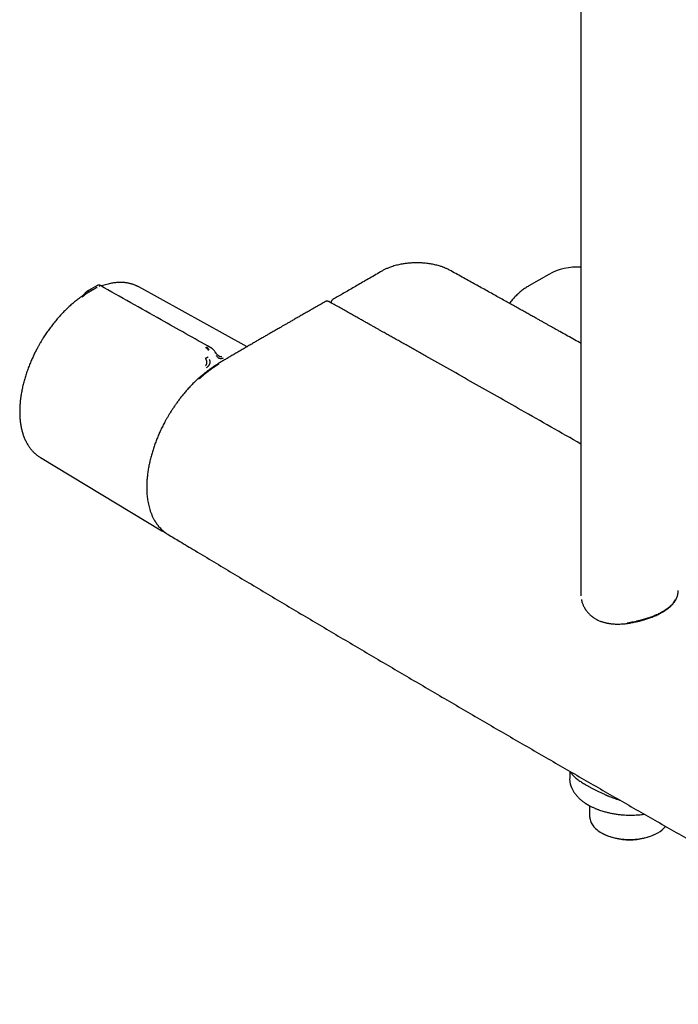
# Model space of a CAD drawing. Header units: millimetres. Extents: x 8 to 1795, y 12 to 2712.
# Tile 1 of 24: x 1468 to 1616, y 271 to 492. Entities that reach past the tile are written whole.
import ezdxf

# ---------------------------------------------------------------- set-up
doc = ezdxf.new("R2010")
doc.units = ezdxf.units.MM

msp = doc.modelspace()

# ---------------------------------------------------------------- linework, layer by layer
at = {"color": 7, "linetype": 'Continuous', "lineweight": 30}
for p, q in [((1594.2, 751.45), (1594.2, 362.86)), ((1586.97, 434.77), (1582.5, 432.19)), ((1485.07, 432.03), (1484.06, 431.46)), ((1485.07, 432.03), (1485.12, 432.06)), ((1485.12, 432.06), (1485.21, 432.11)), ((1485.21, 432.11), (1485.25, 432.12)), ((1519.15, 418.52), (1494.82, 431.96)), ((1494.83, 431.94), (1494.82, 431.95)), ((1483.42, 430.68), (1483.54, 430.75)), ((1484.08, 431.47), (1483.97, 431.4)), ((1538.07, 428.49), (1538.07, 428.36)), ((1472.67, 393.62), (1472.69, 393.61)), ((1472.67, 393.62), (1472.69, 393.61)), ((1472.69, 393.61), (1500.03, 377.13)), ((1501.34, 376.35), (1501.32, 376.36)), ((1594.2, 362.84), (1594.21, 362.68)), ((1594.21, 362.86), (1594.22, 362.47)), ((1591.68, 323.06), (1591.68, 321.39)), ((1596.17, 315.29), (1596.17, 312.88)), ((1598.8, 309.22), (1598.94, 309.14)), ((1611.36, 309.14), (1611.5, 309.22))]:
    msp.add_line(p, q, dxfattribs=at)
at = {"color": 7, "linetype": 'Continuous', "lineweight": 30, "flags": 128}
for points in [[(1500.17, 377.05), (1500.06, 377.11), (1500.03, 377.13)], [(1596.17, 312.88), (1596.18, 312.64), (1596.21, 312.4), (1596.26, 312.17), (1596.33, 311.93), (1596.41, 311.7), (1596.52, 311.46), (1596.64, 311.23), (1596.78, 311.01), (1596.94, 310.79), (1597.12, 310.57), (1597.31, 310.36), (1597.52, 310.15), (1597.75, 309.95), (1597.99, 309.76), (1598.25, 309.57), (1598.52, 309.39), (1598.8, 309.22), (1599.1, 309.05), (1599.42, 308.89), (1599.74, 308.75), (1600.08, 308.61), (1600.43, 308.48), (1600.78, 308.35), (1601.15, 308.24), (1601.53, 308.14), (1601.91, 308.05), (1602.3, 307.97), (1602.7, 307.9), (1603.1, 307.84), (1603.5, 307.79), (1603.91, 307.75), (1604.32, 307.72), (1604.74, 307.7), (1605.15, 307.7), (1605.57, 307.7), (1605.98, 307.72), (1606.39, 307.75), (1606.8, 307.79), (1607.21, 307.84), (1607.61, 307.9), (1608.01, 307.97), (1608.4, 308.05), (1608.78, 308.14), (1609.15, 308.24), (1609.52, 308.35), (1609.88, 308.48), (1610.23, 308.61), (1610.56, 308.75), (1610.89, 308.89), (1611.2, 309.05), (1611.5, 309.22)]]:
    msp.add_lwpolyline(points, dxfattribs=at)
at = {"color": 7, "linetype": 'Continuous', "lineweight": 30}
for centre, radius, start, end in [((1593.31, 423.41), 13.01, 86.0788, 119.1704), ((1608.41, 314.79), 6.37, 299.0036, 319.5765), ((1605.15, 321.08), 13.46, 242.5354, 297.4592)]:
    msp.add_arc(centre, radius, start, end, dxfattribs=at)
for points, knots in [([(1564.66, 435.75), (1564.55, 435.81), (1564.33, 435.92), (1564.02, 436.07), (1563.73, 436.2), (1563.48, 436.3), (1563.27, 436.38), (1563.02, 436.48), (1562.72, 436.58), (1562.31, 436.7), (1561.86, 436.83), (1561.36, 436.95), (1560.87, 437.05), (1560.37, 437.14), (1559.85, 437.22), (1559.29, 437.29), (1558.74, 437.33), (1558.2, 437.36), (1557.71, 437.38), (1557.22, 437.38), (1556.73, 437.38), (1556.23, 437.35), (1555.74, 437.32), (1555.31, 437.28), (1554.89, 437.23), (1554.47, 437.17), (1554, 437.1), (1553.5, 437), (1552.98, 436.88), (1552.44, 436.75), (1551.9, 436.59), (1551.31, 436.39), (1550.7, 436.14), (1550.06, 435.86), (1549.68, 435.64), (1549.48, 435.53)], [0, 0, 0, 0, 0.027488, 0.051892, 0.073227, 0.091503, 0.106728, 0.118929, 0.144279, 0.168316, 0.202276, 0.233783, 0.267129, 0.297349, 0.329585, 0.363837, 0.400103, 0.43001, 0.460623, 0.489669, 0.516891, 0.549515, 0.579046, 0.605474, 0.629024, 0.654443, 0.683636, 0.71661, 0.748578, 0.783453, 0.820571, 0.857296, 0.905197, 0.95238, 1, 1, 1, 1]), ([(1549.48, 435.53), (1549.02, 435.26), (1548.12, 434.74), (1546.77, 433.95), (1545.46, 433.19), (1544.18, 432.45), (1542.94, 431.73), (1541.74, 431.04), (1540.58, 430.37), (1539.48, 429.74), (1538.77, 429.33), (1538.42, 429.13)], [0, 0, 0, 0, 0.124286, 0.246108, 0.365163, 0.481188, 0.59396, 0.701554, 0.8061, 0.907601, 1, 1, 1, 1]), ([(1594.2, 419.27), (1594.1, 419.33), (1593.49, 419.67), (1592.4, 420.29), (1590.94, 421.11), (1589.83, 421.73), (1589.05, 422.17), (1588.58, 422.43), (1588.08, 422.71), (1587.55, 423.01), (1586.99, 423.32), (1586.4, 423.65), (1585.79, 423.99), (1585.15, 424.35), (1584.42, 424.76), (1583.62, 425.21), (1582.73, 425.7), (1581.8, 426.22), (1580.83, 426.77), (1579.81, 427.33), (1578.75, 427.93), (1577.64, 428.54), (1576.49, 429.18), (1575.3, 429.85), (1574.07, 430.54), (1572.79, 431.25), (1571.49, 431.97), (1570.18, 432.7), (1568.85, 433.44), (1567.48, 434.19), (1566.08, 434.97), (1565.14, 435.49), (1564.66, 435.75)], [0, 0, 0, 0, 0.01044, 0.061492, 0.111152, 0.15942, 0.174372, 0.190191, 0.207086, 0.225058, 0.244106, 0.263862, 0.284657, 0.306491, 0.329363, 0.357946, 0.388001, 0.419528, 0.452526, 0.486997, 0.522939, 0.560354, 0.59924, 0.639598, 0.681429, 0.724731, 0.769504, 0.813067, 0.857939, 0.904118, 0.951656, 1, 1, 1, 1]), ([(1485.47, 431.85), (1485.4, 431.81), (1485.24, 431.72), (1485.04, 431.61), (1484.89, 431.53), (1484.8, 431.47), (1484.7, 431.41), (1484.6, 431.36), (1484.5, 431.3), (1484.39, 431.24), (1484.28, 431.17), (1484.18, 431.12), (1484.12, 431.08), (1484.08, 431.06), (1484.04, 431.04), (1484.01, 431.02), (1483.97, 430.99), (1483.9, 430.95), (1483.81, 430.9), (1483.71, 430.84), (1483.64, 430.8), (1483.6, 430.78), (1483.57, 430.76), (1483.55, 430.75), (1483.54, 430.75), (1483.54, 430.75), (1483.54, 430.75), (1483.54, 430.75), (1483.54, 430.75)], [0, 0, 0, 0, 0.1055193, 0.2235523, 0.2659293, 0.3098127, 0.3552034, 0.4020957, 0.4504796, 0.5003418, 0.5577956, 0.6250117, 0.644201, 0.6640355, 0.6845086, 0.7056127, 0.7273402, 0.7496827, 0.8264739, 0.8887427, 0.9369068, 0.9639982, 0.9834884, 0.9954697, 0.998664, 0.9995641, 0.9998401, 1, 1, 1, 1]), ([(1486.18, 432.25), (1486.13, 432.28), (1486.04, 432.32), (1485.91, 432.35), (1485.8, 432.35), (1485.73, 432.34), (1485.68, 432.33), (1485.64, 432.32), (1485.61, 432.31), (1485.58, 432.3), (1485.53, 432.28), (1485.48, 432.25), (1485.42, 432.23), (1485.35, 432.19), (1485.28, 432.15), (1485.25, 432.13)], [0, 0, 0, 0, 0.1412719, 0.2596874, 0.3222354, 0.3800482, 0.4223633, 0.439743, 0.4586236, 0.5070439, 0.5671088, 0.6771006, 0.7561215, 0.8636816, 1, 1, 1, 1]), ([(1486.18, 432.25), (1486.18, 432.25), (1486.18, 432.25), (1486.16, 432.25), (1486.11, 432.22), (1486.03, 432.17), (1485.93, 432.11), (1485.88, 432.08)], [0, 0, 0, 0, 0.044241, 0.263304, 0.465229, 0.746562, 1, 1, 1, 1]), ([(1510.98, 418.3), (1507.26, 420.39), (1498.99, 425.04), (1490.73, 429.69), (1486.18, 432.25)], [0, 0, 0, 0, 0.449624, 1, 1, 1, 1]), ([(1494.83, 431.95), (1494.8, 431.96), (1494.74, 432), (1494.64, 432.05), (1494.5, 432.12), (1494.33, 432.2), (1494.13, 432.29), (1493.89, 432.39), (1493.65, 432.48), (1493.4, 432.56), (1493.12, 432.65), (1492.81, 432.73), (1492.49, 432.8), (1492.2, 432.85), (1491.96, 432.89), (1491.77, 432.91), (1491.61, 432.93), (1491.46, 432.94), (1491.3, 432.95), (1491.1, 432.96), (1490.85, 432.97), (1490.54, 432.97), (1490.19, 432.96), (1489.8, 432.94), (1489.38, 432.89), (1488.94, 432.83), (1488.45, 432.74), (1487.91, 432.62), (1487.33, 432.46), (1486.81, 432.3), (1486.49, 432.18), (1486.38, 432.14)], [0, 0, 0, 0, 0.0082153, 0.0211291, 0.0379642, 0.0609807, 0.0887531, 0.1212761, 0.1564553, 0.1899018, 0.2214776, 0.2673259, 0.3085854, 0.3452819, 0.3738659, 0.3975123, 0.4161883, 0.4322033, 0.4510184, 0.4728504, 0.5042574, 0.5402514, 0.580701, 0.6245215, 0.6712688, 0.7208711, 0.7732462, 0.8339475, 0.8977146, 0.9629283, 1, 1, 1, 1]), ([(1582.5, 432.19), (1582.38, 432.12), (1582.12, 431.96), (1581.72, 431.71), (1581.32, 431.43), (1580.93, 431.14), (1580.55, 430.83), (1580.18, 430.51), (1579.81, 430.17), (1579.46, 429.81), (1579.11, 429.45), (1578.78, 429.06), (1578.46, 428.67), (1578.25, 428.4), (1578.15, 428.26)], [0, 0, 0, 0, 0.073083, 0.156022, 0.239155, 0.322523, 0.406165, 0.490119, 0.574422, 0.659107, 0.744206, 0.829746, 0.91575, 1, 1, 1, 1]), ([(1481.79, 429.67), (1481.66, 429.57), (1481.39, 429.38), (1480.98, 429.07), (1480.58, 428.75), (1480.17, 428.42), (1479.77, 428.08), (1479.37, 427.73), (1478.97, 427.36), (1478.58, 426.99), (1478.19, 426.61), (1477.81, 426.21), (1477.43, 425.81), (1477.05, 425.4), (1476.68, 424.98), (1476.32, 424.56), (1475.96, 424.13), (1475.6, 423.68), (1475.26, 423.24), (1474.92, 422.78), (1474.58, 422.33), (1474.26, 421.87), (1473.94, 421.41), (1473.64, 420.95), (1473.37, 420.53), (1473.14, 420.16), (1472.94, 419.82), (1472.76, 419.52), (1472.64, 419.32), (1472.59, 419.23)], [0, 0, 0, 0, 0.0383446, 0.078014, 0.1176708, 0.1573143, 0.1969436, 0.2365576, 0.2761554, 0.3157354, 0.3552962, 0.3948355, 0.4343506, 0.4738378, 0.5132925, 0.5527078, 0.5920744, 0.6313788, 0.6706009, 0.7097089, 0.7486505, 0.7873326, 0.8255716, 0.8629497, 0.8982681, 0.9280452, 0.9518193, 0.9797846, 1, 1, 1, 1]), ([(1483.17, 430.93), (1483.12, 430.89), (1483.03, 430.83), (1482.92, 430.73), (1482.83, 430.64), (1482.76, 430.56), (1482.68, 430.48), (1482.63, 430.42), (1482.57, 430.36), (1482.5, 430.28), (1482.4, 430.18), (1482.28, 430.06), (1482.14, 429.93), (1481.97, 429.8), (1481.85, 429.71), (1481.79, 429.67)], [0, 0, 0, 0, 0.095163, 0.169303, 0.228977, 0.302533, 0.360489, 0.389509, 0.431223, 0.485937, 0.554509, 0.639467, 0.743326, 0.863933, 1, 1, 1, 1]), ([(1483.42, 430.68), (1483.4, 430.67), (1483.36, 430.64), (1483.3, 430.61), (1483.25, 430.58), (1483.2, 430.55), (1483.16, 430.52), (1483.08, 430.47), (1482.96, 430.39), (1482.79, 430.26), (1482.66, 430.14), (1482.56, 430.05), (1482.5, 429.99), (1482.4, 429.91), (1482.27, 429.78), (1482.15, 429.69), (1482.09, 429.64)], [0, 0, 0, 0, 0.0579915, 0.1097704, 0.1551212, 0.1938851, 0.2259487, 0.251235, 0.3837723, 0.500699, 0.6201195, 0.6621993, 0.7054911, 0.7500355, 0.865862, 1, 1, 1, 1]), ([(1483.28, 430.99), (1483.28, 430.99), (1483.26, 430.98), (1483.23, 430.96), (1483.19, 430.94), (1483.17, 430.92), (1483.16, 430.92)], [0, 0, 0, 0, 0.091302, 0.394815, 0.898322, 1, 1, 1, 1]), ([(1483.97, 431.42), (1483.87, 431.36), (1483.65, 431.23), (1483.39, 431.08), (1483.24, 430.98), (1483.2, 430.96)], [0, 0, 0, 0, 0.392363, 0.831482, 1, 1, 1, 1]), ([(1483.6, 431.18), (1483.57, 431.15), (1483.49, 431.09), (1483.42, 430.97), (1483.39, 430.85), (1483.39, 430.75), (1483.41, 430.7), (1483.42, 430.68)], [0, 0, 0, 0, 0.267043, 0.533283, 0.776145, 0.888556, 1, 1, 1, 1]), ([(1536.8, 428.67), (1536.47, 428.48), (1535.76, 428.08), (1534.71, 427.48), (1533.67, 426.88), (1532.68, 426.32), (1531.74, 425.78), (1530.85, 425.27), (1530.04, 424.8), (1529.29, 424.37), (1528.6, 423.98), (1527.96, 423.61), (1527.37, 423.27), (1526.81, 422.95), (1526.32, 422.66), (1525.87, 422.41), (1525.45, 422.16), (1525, 421.9), (1524.52, 421.63), (1523.96, 421.3), (1523.3, 420.92), (1522.55, 420.49), (1521.78, 420.04), (1520.99, 419.58), (1520.19, 419.12), (1519.35, 418.63), (1518.48, 418.12), (1517.56, 417.59), (1516.94, 417.22), (1516.62, 417.04)], [0, 0, 0, 0, 0.050285, 0.104172, 0.155583, 0.204518, 0.250975, 0.294955, 0.336456, 0.372322, 0.406105, 0.437805, 0.467421, 0.494954, 0.520403, 0.540603, 0.561384, 0.583594, 0.607232, 0.632299, 0.667285, 0.704721, 0.744606, 0.782289, 0.821925, 0.863514, 0.907056, 0.952551, 1, 1, 1, 1]), ([(1537.56, 428.65), (1537.51, 428.67), (1537.41, 428.72), (1537.26, 428.75), (1537.13, 428.76), (1537.02, 428.75), (1536.91, 428.72), (1536.84, 428.68), (1536.81, 428.67)], [0, 0, 0, 0, 0.187625, 0.416359, 0.547102, 0.688495, 0.839875, 1, 1, 1, 1]), ([(1594.2, 396.63), (1589.73, 399.18), (1581.69, 403.77), (1570.07, 410.35), (1562.58, 414.58), (1558.31, 416.99), (1557.26, 417.58), (1556.2, 418.18), (1555.17, 418.76), (1554.32, 419.24), (1553.66, 419.61), (1553.18, 419.88), (1552.71, 420.14), (1552.25, 420.4), (1551.79, 420.66), (1551.34, 420.91), (1550.89, 421.17), (1550.44, 421.42), (1549.97, 421.69), (1549.46, 421.97), (1548.91, 422.28), (1548.31, 422.62), (1547.67, 422.98), (1546.99, 423.36), (1546.26, 423.77), (1545.49, 424.2), (1544.67, 424.66), (1543.8, 425.15), (1542.87, 425.67), (1541.9, 426.22), (1540.88, 426.79), (1539.82, 427.38), (1538.7, 428.01), (1537.94, 428.43), (1537.56, 428.65)], [0, 0, 0, 0, 0.236947, 0.425955, 0.614962, 0.633591, 0.65222, 0.670848, 0.689265, 0.707141, 0.71572, 0.724168, 0.732484, 0.740669, 0.748722, 0.756645, 0.764436, 0.7725, 0.780587, 0.789502, 0.799244, 0.809813, 0.821209, 0.833207, 0.846004, 0.859598, 0.87399, 0.889499, 0.905838, 0.923009, 0.94101, 0.959842, 0.979506, 1, 1, 1, 1]), ([(1538.43, 429.13), (1538.39, 429.1), (1538.33, 429.06), (1538.25, 428.98), (1538.19, 428.9), (1538.13, 428.79), (1538.08, 428.65), (1538.07, 428.54), (1538.07, 428.49)], [0, 0, 0, 0, 0.158072, 0.307855, 0.448335, 0.578893, 0.809101, 1, 1, 1, 1]), ([(1472.59, 419.23), (1472.48, 419.04), (1472.33, 418.78), (1472.12, 418.4), (1471.94, 418.06), (1471.73, 417.67), (1471.52, 417.25), (1471.3, 416.81), (1471.09, 416.35), (1470.87, 415.88), (1470.66, 415.4), (1470.45, 414.91), (1470.25, 414.41), (1470.05, 413.91), (1469.86, 413.4), (1469.68, 412.88), (1469.5, 412.37), (1469.34, 411.85), (1469.18, 411.33), (1469.04, 410.81), (1468.9, 410.29), (1468.77, 409.76), (1468.65, 409.24), (1468.54, 408.72), (1468.45, 408.21), (1468.36, 407.69), (1468.28, 407.18), (1468.22, 406.67), (1468.16, 406.16), (1468.12, 405.66), (1468.08, 405.16), (1468.06, 404.66), (1468.05, 404.17), (1468.05, 403.69), (1468.06, 403.21), (1468.08, 402.74), (1468.11, 402.28), (1468.16, 401.82), (1468.22, 401.37), (1468.28, 400.93), (1468.36, 400.49), (1468.45, 400.06), (1468.55, 399.64), (1468.66, 399.24), (1468.79, 398.83), (1468.92, 398.44), (1469.07, 398.06), (1469.22, 397.69), (1469.39, 397.33), (1469.57, 396.98), (1469.76, 396.64), (1469.96, 396.32), (1470.17, 396), (1470.39, 395.7), (1470.62, 395.41), (1470.86, 395.13), (1471.11, 394.86), (1471.37, 394.61), (1471.64, 394.37), (1471.92, 394.14), (1472.21, 393.92), (1472.46, 393.75), (1472.62, 393.66), (1472.67, 393.62)], [0, 0, 0, 0, 0.018816, 0.026309, 0.038765, 0.051683, 0.065532, 0.079982, 0.0949, 0.11018, 0.125748, 0.141547, 0.157535, 0.17368, 0.189957, 0.206345, 0.222829, 0.239394, 0.256032, 0.272731, 0.289485, 0.306288, 0.323133, 0.340017, 0.356936, 0.373885, 0.390861, 0.407863, 0.424888, 0.441933, 0.458997, 0.476078, 0.493174, 0.510284, 0.527408, 0.544542, 0.561687, 0.578841, 0.596002, 0.61317, 0.630343, 0.647519, 0.664699, 0.681879, 0.69906, 0.716239, 0.733415, 0.750588, 0.767756, 0.784918, 0.802073, 0.819222, 0.836365, 0.853502, 0.870635, 0.887766, 0.904898, 0.922034, 0.939179, 0.956339, 0.973519, 0.990725, 1, 1, 1, 1]), ([(1510.63, 417.74), (1510.59, 417.82), (1510.51, 417.98), (1510.35, 418.19), (1510.19, 418.36), (1510.07, 418.44), (1510.02, 418.48)], [0, 0, 0, 0, 0.265295, 0.517666, 0.760452, 1, 1, 1, 1]), ([(1510.5, 417.66), (1510.44, 417.73), (1510.34, 417.88), (1510.17, 418.08), (1509.99, 418.25), (1509.86, 418.32), (1509.79, 418.35)], [0, 0, 0, 0, 0.265521, 0.518395, 0.761069, 1, 1, 1, 1]), ([(1512.1, 417.21), (1512.05, 417.3), (1511.94, 417.45), (1511.78, 417.64), (1511.65, 417.79), (1511.55, 417.88), (1511.47, 417.95), (1511.39, 418.02), (1511.28, 418.11), (1511.13, 418.21), (1511.02, 418.28), (1510.96, 418.31)], [0, 0, 0, 0, 0.1890907, 0.3456169, 0.4679475, 0.5553315, 0.6043685, 0.669227, 0.756905, 0.8672131, 1, 1, 1, 1]), ([(1511.89, 417.06), (1511.93, 417.09), (1512, 417.14), (1512.07, 417.19), (1512.11, 417.21), (1512.1, 417.21), (1512.1, 417.21)], [0, 0, 0, 0, 0.339023, 0.67717, 0.986559, 1, 1, 1, 1]), ([(1512.86, 416.41), (1512.81, 416.44), (1512.73, 416.49), (1512.59, 416.6), (1512.48, 416.71), (1512.4, 416.8), (1512.34, 416.87), (1512.28, 416.95), (1512.19, 417.07), (1512.13, 417.17), (1512.1, 417.22)], [0, 0, 0, 0, 0.167119, 0.294535, 0.49673, 0.568777, 0.632344, 0.709151, 0.831203, 1, 1, 1, 1]), ([(1513.76, 415.93), (1513.7, 415.9), (1513.57, 415.85), (1513.37, 415.81), (1513.17, 415.81), (1512.97, 415.85), (1512.81, 415.92), (1512.68, 416.01), (1512.56, 416.12), (1512.41, 416.28), (1512.31, 416.43), (1512.25, 416.5)], [0, 0, 0, 0, 0.12498, 0.249974, 0.375129, 0.4995, 0.626711, 0.691987, 0.75435, 0.875912, 1, 1, 1, 1]), ([(1516.62, 417.04), (1516.32, 416.86), (1515.74, 416.53), (1514.9, 416.03), (1514.09, 415.55), (1513.32, 415.09), (1512.82, 414.78), (1512.58, 414.63)], [0, 0, 0, 0, 0.219597, 0.429338, 0.629285, 0.819492, 1, 1, 1, 1]), ([(1512.85, 416.42), (1512.89, 416.4), (1512.95, 416.36), (1513.05, 416.32), (1513.18, 416.28), (1513.3, 416.28), (1513.42, 416.29), (1513.48, 416.32), (1513.52, 416.33)], [0, 0, 0, 0, 0.144184, 0.286189, 0.418383, 0.692421, 0.838755, 1, 1, 1, 1]), ([(1512.58, 414.63), (1512.39, 414.51), (1512.04, 414.29), (1511.53, 413.96), (1511.07, 413.64), (1510.66, 413.35), (1510.29, 413.08), (1509.97, 412.84), (1509.7, 412.63), (1509.47, 412.45), (1509.27, 412.29), (1509.09, 412.14), (1508.91, 411.99), (1508.72, 411.83), (1508.54, 411.66), (1508.39, 411.53), (1508.29, 411.44), (1508.25, 411.41), (1508.23, 411.39), (1508.22, 411.38), (1508.22, 411.37), (1508.21, 411.37), (1508.22, 411.37), (1508.22, 411.37)], [0, 0, 0, 0, 0.123789, 0.237432, 0.340854, 0.434019, 0.516918, 0.589547, 0.651907, 0.703995, 0.746063, 0.786121, 0.827955, 0.871573, 0.91699, 0.957954, 0.975822, 0.982526, 0.987306, 0.988936, 0.990839, 0.995805, 1, 1, 1, 1]), ([(1512.83, 414.61), (1512.63, 414.48), (1512.25, 414.24), (1511.7, 413.87), (1511.17, 413.52), (1510.68, 413.16), (1510.15, 412.76), (1509.58, 412.31), (1508.97, 411.8), (1508.57, 411.44), (1508.37, 411.26)], [0, 0, 0, 0, 0.131159, 0.253724, 0.369247, 0.479525, 0.586401, 0.724, 0.861491, 1, 1, 1, 1]), ([(1509.78, 414.21), (1509.81, 414.23), (1509.87, 414.28), (1509.95, 414.36), (1510.02, 414.45), (1510.06, 414.54), (1510.1, 414.65), (1510.12, 414.77), (1510.13, 414.89), (1510.13, 415.01), (1510.12, 415.15), (1510.09, 415.31), (1510.05, 415.44), (1510.03, 415.52), (1510.01, 415.57), (1509.99, 415.63), (1509.97, 415.69), (1509.94, 415.76), (1509.91, 415.83), (1509.88, 415.89), (1509.86, 415.93), (1509.86, 415.94), (1509.86, 415.94), (1509.85, 415.94), (1509.85, 415.94), (1509.85, 415.94), (1509.85, 415.94), (1509.85, 415.94)], [0, 0, 0, 0, 0.069387, 0.134485, 0.194662, 0.249743, 0.307068, 0.376636, 0.440738, 0.499957, 0.574105, 0.657507, 0.749996, 0.772318, 0.798284, 0.82785, 0.860957, 0.897534, 0.937489, 0.984145, 0.995886, 0.998893, 0.999683, 0.9999, 0.999964, 0.999986, 1, 1, 1, 1]), ([(1509.85, 415.94), (1509.87, 415.95), (1509.9, 415.96), (1509.99, 416.01), (1510.12, 416.08), (1510.27, 416.15), (1510.37, 416.2), (1510.42, 416.22)], [0, 0, 0, 0, 0.111887, 0.22473, 0.467859, 0.733586, 1, 1, 1, 1]), ([(1510.07, 413.83), (1510.14, 413.88), (1510.27, 413.98), (1510.41, 414.11), (1510.5, 414.2), (1510.54, 414.24), (1510.59, 414.3), (1510.65, 414.38), (1510.7, 414.47), (1510.75, 414.56), (1510.79, 414.64), (1510.81, 414.71), (1510.84, 414.78), (1510.86, 414.86), (1510.88, 414.97), (1510.88, 415.16), (1510.83, 415.38), (1510.76, 415.55), (1510.72, 415.63)], [0, 0, 0, 0, 0.125554, 0.251039, 0.290001, 0.310057, 0.344618, 0.393554, 0.456767, 0.493798, 0.534579, 0.576341, 0.60187, 0.627562, 0.693703, 0.759502, 0.875658, 1, 1, 1, 1]), ([(1508.13, 411.29), (1507.87, 411.06), (1507.37, 410.59), (1506.65, 409.85), (1505.96, 409.12), (1505.32, 408.39), (1504.72, 407.68), (1504.16, 406.97), (1503.64, 406.28), (1503.16, 405.61), (1502.71, 404.96), (1502.28, 404.32), (1501.88, 403.68), (1501.5, 403.05), (1501.16, 402.46), (1500.85, 401.92), (1500.49, 401.25), (1500.07, 400.43), (1499.62, 399.47), (1499.19, 398.51), (1498.81, 397.56), (1498.44, 396.59), (1498.11, 395.6), (1497.79, 394.6), (1497.51, 393.58), (1497.26, 392.55), (1497.05, 391.51), (1496.87, 390.46), (1496.76, 389.62), (1496.7, 389), (1496.66, 388.58), (1496.64, 388.19), (1496.62, 387.84), (1496.61, 387.53), (1496.6, 387.27), (1496.6, 387.05), (1496.6, 386.88), (1496.6, 386.76), (1496.6, 386.64), (1496.6, 386.51), (1496.61, 386.33), (1496.62, 386.02), (1496.64, 385.57), (1496.69, 385), (1496.76, 384.4), (1496.85, 383.77), (1496.97, 383.14), (1497.13, 382.5), (1497.31, 381.87), (1497.52, 381.23), (1497.74, 380.7), (1497.92, 380.28), (1498.07, 379.99), (1498.2, 379.73), (1498.32, 379.52), (1498.41, 379.36), (1498.48, 379.25), (1498.53, 379.17), (1498.56, 379.11), (1498.61, 379.04), (1498.68, 378.94), (1498.77, 378.8), (1498.88, 378.64), (1499.01, 378.47), (1499.14, 378.29), (1499.34, 378.05), (1499.6, 377.75), (1499.93, 377.42), (1500.28, 377.11), (1500.62, 376.83), (1500.96, 376.58), (1501.2, 376.43), (1501.32, 376.36)], [0, 0, 0, 0, 0.024328, 0.047742, 0.070241, 0.091823, 0.112487, 0.13223, 0.15105, 0.168947, 0.18592, 0.201969, 0.218847, 0.234566, 0.249129, 0.262536, 0.274791, 0.298093, 0.32185, 0.343847, 0.366226, 0.388989, 0.412135, 0.435667, 0.459637, 0.484059, 0.508931, 0.534249, 0.560014, 0.570445, 0.580948, 0.591037, 0.600025, 0.607907, 0.614682, 0.620351, 0.624576, 0.627872, 0.630304, 0.633524, 0.638245, 0.644466, 0.658715, 0.674197, 0.690916, 0.708874, 0.727831, 0.746959, 0.766189, 0.787411, 0.808753, 0.819979, 0.830922, 0.840389, 0.848262, 0.854542, 0.859227, 0.861242, 0.863413, 0.866328, 0.869987, 0.875837, 0.882808, 0.890185, 0.897858, 0.905826, 0.922339, 0.939994, 0.956189, 0.971605, 0.986207, 1, 1, 1, 1]), ([(1508.37, 411.26), (1508.35, 411.27), (1508.31, 411.3), (1508.24, 411.32), (1508.19, 411.32), (1508.15, 411.31), (1508.14, 411.3), (1508.13, 411.29)], [0, 0, 0, 0, 0.204157, 0.419938, 0.644231, 0.873034, 1, 1, 1, 1]), ([(1500.03, 377.13), (1500.13, 377.08), (1500.33, 376.96), (1500.56, 376.83), (1500.7, 376.77), (1500.72, 376.76)], [0, 0, 0, 0, 0.438975, 0.915506, 1, 1, 1, 1]), ([(1501.34, 376.35), (1502.24, 375.81), (1504.28, 374.58), (1509.13, 371.67), (1515.9, 367.61), (1524.34, 362.56), (1532.79, 357.54), (1541.25, 352.52), (1549.72, 347.52), (1558.2, 342.54), (1566.69, 337.57), (1575.18, 332.61), (1583.69, 327.67), (1592.2, 322.75), (1600.72, 317.84), (1609.25, 312.94), (1617.79, 308.06), (1626.34, 303.2), (1634.9, 298.35), (1643.46, 293.51), (1652.03, 288.69), (1660.61, 283.88), (1669.2, 279.09), (1676.68, 274.94), (1681.76, 272.13), (1683.97, 270.9), (1684.44, 270.65)], [0, 0, 0, 0, 0.014837, 0.033782, 0.080296, 0.126811, 0.173326, 0.219842, 0.266358, 0.312874, 0.359391, 0.405908, 0.452425, 0.498943, 0.54546, 0.591977, 0.638495, 0.685012, 0.731528, 0.778045, 0.824561, 0.871076, 0.917591, 0.964106, 0.992404, 1, 1, 1, 1]), ([(1615.45, 361.47), (1615.49, 361.53), (1615.56, 361.65), (1615.64, 361.81), (1615.7, 361.93), (1615.75, 362.04), (1615.8, 362.17), (1615.87, 362.35), (1615.96, 362.62), (1616.03, 362.95), (1616.09, 363.32), (1616.09, 363.58), (1616.1, 363.7)], [0, 0, 0, 0, 0.0895964, 0.1613837, 0.2153473, 0.2586854, 0.3040941, 0.4000168, 0.5035751, 0.6698899, 0.8451947, 1, 1, 1, 1]), ([(1594.33, 361.66), (1594.33, 361.62), (1594.36, 361.44), (1594.44, 361.15), (1594.56, 360.79), (1594.68, 360.47), (1594.8, 360.2), (1594.92, 359.97), (1595.03, 359.77), (1595.13, 359.61), (1595.22, 359.46), (1595.3, 359.34), (1595.38, 359.22), (1595.48, 359.09), (1595.61, 358.93), (1595.76, 358.74), (1595.95, 358.54), (1596.14, 358.35), (1596.32, 358.18), (1596.49, 358.03), (1596.65, 357.9), (1596.81, 357.78), (1596.97, 357.66), (1597.15, 357.54), (1597.38, 357.4), (1597.66, 357.23), (1597.99, 357.06), (1598.34, 356.9), (1598.71, 356.76), (1599.05, 356.64), (1599.37, 356.55), (1599.66, 356.47), (1599.93, 356.41), (1600.17, 356.36), (1600.36, 356.32), (1600.53, 356.3), (1600.7, 356.27), (1600.9, 356.24), (1601.13, 356.22), (1601.4, 356.19), (1601.72, 356.17), (1602.09, 356.15), (1602.51, 356.15), (1603, 356.15), (1603.54, 356.18), (1604.11, 356.23), (1604.5, 356.28), (1604.69, 356.3)], [0, 0, 0, 0, 0.011051, 0.047992, 0.081272, 0.110927, 0.136973, 0.159413, 0.178542, 0.195348, 0.209882, 0.22212, 0.233332, 0.247211, 0.264476, 0.285123, 0.308948, 0.331953, 0.352579, 0.370834, 0.388177, 0.402866, 0.418319, 0.435731, 0.455107, 0.482616, 0.512669, 0.542771, 0.572655, 0.602316, 0.625461, 0.648339, 0.668893, 0.686396, 0.700858, 0.711933, 0.723948, 0.738242, 0.754818, 0.773744, 0.795988, 0.821896, 0.851471, 0.884713, 0.921618, 0.962178, 1, 1, 1, 1]), ([(1604.62, 356.46), (1604.86, 356.5), (1605.33, 356.56), (1606.02, 356.68), (1606.54, 356.79), (1606.92, 356.87), (1607.16, 356.93), (1607.4, 356.98), (1607.62, 357.04), (1607.84, 357.1), (1608.16, 357.19), (1608.56, 357.3), (1609.05, 357.46), (1609.52, 357.62), (1609.98, 357.78), (1610.41, 357.95), (1610.83, 358.12), (1611.26, 358.31), (1611.72, 358.52), (1612.2, 358.76), (1612.63, 359), (1613, 359.23), (1613.24, 359.38), (1613.4, 359.49), (1613.48, 359.54), (1613.56, 359.6), (1613.64, 359.66), (1613.72, 359.72), (1613.83, 359.8), (1613.97, 359.91), (1614.15, 360.06), (1614.33, 360.22), (1614.52, 360.39), (1614.7, 360.57), (1614.94, 360.83), (1615.21, 361.16), (1615.4, 361.45), (1615.49, 361.59)], [0, 0, 0, 0, 0.051978, 0.101502, 0.148574, 0.166399, 0.183846, 0.200915, 0.217607, 0.233921, 0.249859, 0.287553, 0.324535, 0.360812, 0.396385, 0.431261, 0.465444, 0.498938, 0.540321, 0.584139, 0.630398, 0.66227, 0.695207, 0.70401, 0.712887, 0.721837, 0.730859, 0.739956, 0.749125, 0.768743, 0.790085, 0.813152, 0.837944, 0.864461, 0.88943, 0.944715, 1, 1, 1, 1]), ([(1604.69, 356.31), (1604.86, 356.33), (1605.21, 356.38), (1605.71, 356.47), (1606.19, 356.56), (1606.62, 356.66), (1607, 356.74), (1607.32, 356.82), (1607.6, 356.9), (1607.85, 356.96), (1608.09, 357.03), (1608.33, 357.1), (1608.65, 357.19), (1609.03, 357.31), (1609.5, 357.47), (1609.96, 357.63), (1610.43, 357.82), (1610.9, 358.01), (1611.35, 358.21), (1611.78, 358.41), (1612.17, 358.62), (1612.48, 358.79), (1612.74, 358.94), (1612.97, 359.08), (1613.22, 359.25), (1613.46, 359.41), (1613.69, 359.58), (1613.89, 359.74), (1614.08, 359.9), (1614.24, 360.04), (1614.36, 360.15), (1614.45, 360.23), (1614.52, 360.3), (1614.61, 360.39), (1614.73, 360.51), (1614.86, 360.65), (1614.99, 360.82), (1615.14, 361.01), (1615.3, 361.23), (1615.4, 361.39), (1615.45, 361.47)], [0, 0, 0, 0, 0.0371489, 0.0763004, 0.1115828, 0.1431325, 0.1710346, 0.1953333, 0.214955, 0.2328462, 0.2509542, 0.2692151, 0.287613, 0.3228514, 0.3587524, 0.395832, 0.4341997, 0.4739012, 0.512337, 0.5515384, 0.5869605, 0.6201341, 0.6404179, 0.6636912, 0.6899661, 0.7179889, 0.7426945, 0.7665949, 0.7896899, 0.8108689, 0.8281252, 0.8368931, 0.8450374, 0.8576486, 0.8755097, 0.893592, 0.9150611, 0.9399353, 0.9682381, 1, 1, 1, 1]), ([(1591.67, 321.37), (1591.67, 321.28), (1591.67, 321.1), (1591.7, 320.84), (1591.73, 320.61), (1591.77, 320.41), (1591.81, 320.24), (1591.84, 320.09), (1591.88, 319.97), (1591.92, 319.85), (1591.95, 319.74), (1592, 319.62), (1592.04, 319.5), (1592.11, 319.32), (1592.23, 319.07), (1592.38, 318.78), (1592.56, 318.48), (1592.75, 318.19), (1592.98, 317.88), (1593.23, 317.57), (1593.49, 317.29), (1593.76, 317.01), (1594.02, 316.78), (1594.26, 316.57), (1594.5, 316.37), (1594.72, 316.2), (1594.93, 316.05), (1595.1, 315.94), (1595.26, 315.83), (1595.39, 315.74), (1595.5, 315.68), (1595.58, 315.63), (1595.66, 315.58), (1595.75, 315.53), (1595.86, 315.46), (1596.01, 315.37), (1596.2, 315.27), (1596.44, 315.15), (1596.71, 315.01), (1597, 314.88), (1597.3, 314.75), (1597.58, 314.63), (1597.86, 314.52), (1598.13, 314.42), (1598.47, 314.29), (1598.89, 314.16), (1599.37, 314.01), (1599.93, 313.86), (1600.62, 313.69), (1601.46, 313.52), (1602.35, 313.38), (1603.2, 313.28), (1604.02, 313.22), (1604.79, 313.19), (1605.54, 313.18), (1606.27, 313.2), (1606.93, 313.23), (1607.53, 313.28), (1608.02, 313.34), (1608.33, 313.38), (1608.47, 313.4)], [0, 0, 0, 0, 0.017461, 0.034407, 0.049249, 0.061988, 0.072621, 0.082602, 0.090259, 0.097794, 0.105363, 0.112966, 0.120567, 0.128141, 0.148934, 0.17033, 0.189569, 0.210593, 0.233639, 0.256714, 0.278541, 0.299717, 0.320574, 0.335873, 0.352149, 0.369489, 0.380204, 0.391279, 0.401385, 0.409542, 0.415861, 0.420158, 0.423767, 0.428979, 0.435834, 0.444329, 0.454464, 0.467679, 0.482887, 0.498411, 0.513339, 0.527673, 0.541413, 0.554561, 0.567117, 0.591507, 0.613305, 0.6337, 0.669285, 0.705934, 0.74363, 0.782358, 0.81408, 0.846255, 0.877546, 0.907722, 0.936793, 0.960178, 0.982798, 1, 1, 1, 1]), ([(1591.87, 322.94), (1591.88, 322.92), (1591.93, 322.8), (1592.05, 322.61), (1592.25, 322.33), (1592.5, 322.04), (1592.82, 321.72), (1593.18, 321.42), (1593.55, 321.13), (1593.95, 320.85), (1594.36, 320.59), (1594.78, 320.33), (1595.2, 320.08), (1595.56, 319.87), (1595.87, 319.69), (1596.13, 319.55), (1596.4, 319.4), (1596.68, 319.25), (1596.97, 319.09), (1597.27, 318.93), (1597.67, 318.73), (1598.19, 318.47), (1598.83, 318.17), (1599.31, 317.95), (1599.61, 317.81), (1599.74, 317.76), (1599.86, 317.7), (1599.99, 317.65), (1600.13, 317.59), (1600.27, 317.53), (1600.42, 317.47), (1600.69, 317.36), (1601.1, 317.19), (1601.65, 316.99), (1602.23, 316.79), (1602.67, 316.64), (1602.93, 316.56), (1602.99, 316.54)], [0, 0, 0, 0, 0.014121, 0.057106, 0.09876, 0.152232, 0.203362, 0.252165, 0.298661, 0.342871, 0.384821, 0.424541, 0.462065, 0.497435, 0.517764, 0.538448, 0.559495, 0.58091, 0.6027, 0.62487, 0.647426, 0.689795, 0.733507, 0.778591, 0.786271, 0.794258, 0.802552, 0.811154, 0.820064, 0.829281, 0.838807, 0.84864, 0.881551, 0.917507, 0.952187, 0.989298, 1, 1, 1, 1])]:
    msp.add_open_spline(points, degree=3, knots=knots, dxfattribs=at)

doc.saveas('drawing.dxf')
